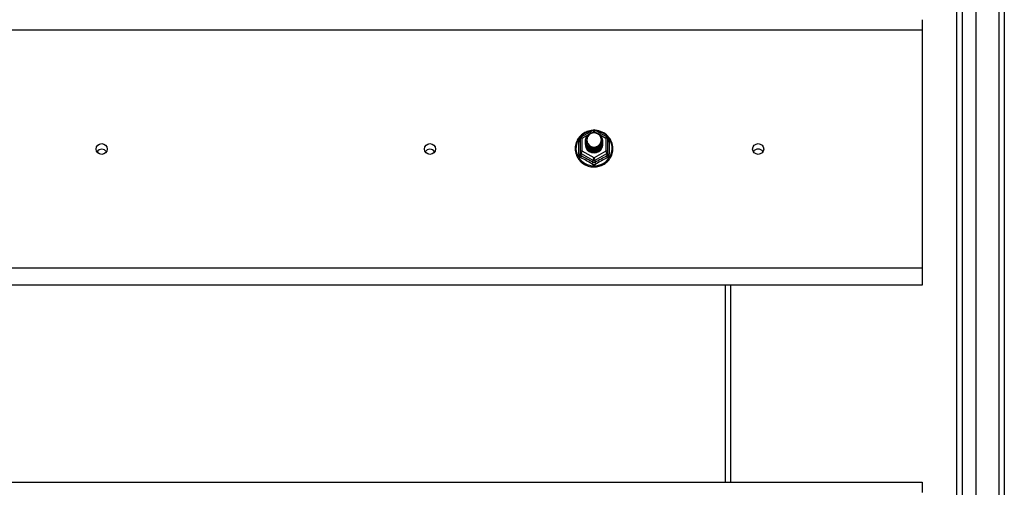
# Model space of a CAD drawing. Header units: inches. Extents: x 48.1 to 120.1, y 24 to 63.2.
# Tile 20 of 24: x 102.1 to 120.1, y 42.5 to 51.1. Entities that reach past the tile are written whole.
import ezdxf

# ---------------------------------------------------------------- set-up
doc = ezdxf.new("R2010")
doc.units = ezdxf.units.IN
doc.header["$MEASUREMENT"] = 0
doc.layers.add('Visible Edges(ANSI)', color=7, linetype='Continuous', lineweight=25)
doc.layers.add('Visible Tangent Edges(ANSI)', color=7, linetype='Continuous', lineweight=25)

msp = doc.modelspace()

# ---------------------------------------------------------------- linework, layer by layer
at = {"layer": 'Visible Edges(ANSI)'}
for p, q in [((119.542, 25.81), (119.542, 61.392)), ((119.188, 25.998), (119.188, 61.204)), ((120.054, 61.227), (120.054, 25.975)), ((118.554, 51.052), (118.554, 50.866)), ((118.554, 50.866), (118.554, 46.515)), ((112.32, 48.915), (112.535, 49.035)), ((112.573, 49.035), (112.788, 48.915)), ((112.3, 48.88), (112.3, 48.641)), ((112.4, 48.849), (112.4, 48.85)), ((112.4, 48.837), (112.4, 48.837)), ((112.4, 48.824), (112.4, 48.825)), ((112.4, 48.812), (112.4, 48.812)), ((112.4, 48.799), (112.4, 48.8)), ((112.4, 48.787), (112.4, 48.787)), ((112.707, 48.843), (112.707, 48.844)), ((112.707, 48.831), (112.707, 48.831)), ((112.707, 48.818), (112.707, 48.819)), ((112.707, 48.806), (112.707, 48.806)), ((112.707, 48.793), (112.707, 48.793)), ((112.707, 48.78), (112.707, 48.781)), ((112.808, 48.641), (112.808, 48.88)), ((112.3, 48.641), (112.3, 48.596)), ((112.4, 48.774), (112.4, 48.775)), ((112.536, 48.628), (112.534, 48.619)), ((112.808, 48.596), (112.808, 48.641)), ((118.554, 46.515), (118.554, 46.201)), ((118.554, 46.201), (64.554, 46.201)), ((115.054, 42.602), (115.054, 46.201)), ((64.554, 42.602), (118.554, 42.602)), ((118.554, 42.602), (118.554, 42.416))]:
    msp.add_line(p, q, dxfattribs=at)
at = {"layer": 'Visible Edges(ANSI)', "flags": 128}
for points in [[(112.528, 49.031), (112.503, 49.028), (112.479, 49.024), (112.454, 49.018), (112.431, 49.01), (112.408, 49), (112.386, 48.989), (112.364, 48.977), (112.344, 48.963), (112.325, 48.947), (112.307, 48.931), (112.29, 48.913), (112.274, 48.894), (112.26, 48.873), (112.248, 48.852), (112.237, 48.83), (112.228, 48.808), (112.221, 48.785), (112.215, 48.761), (112.211, 48.737), (112.209, 48.713), (112.209, 48.688), (112.21, 48.664), (112.214, 48.64), (112.219, 48.616), (112.226, 48.593), (112.234, 48.57), (112.245, 48.548), (112.257, 48.527), (112.27, 48.506), (112.285, 48.487), (112.302, 48.469), (112.319, 48.451), (112.338, 48.436), (112.358, 48.421), (112.38, 48.408), (112.402, 48.397), (112.424, 48.387), (112.448, 48.379), (112.472, 48.372), (112.496, 48.367), (112.521, 48.364), (112.546, 48.363), (112.571, 48.363), (112.596, 48.365), (112.62, 48.369), (112.645, 48.374), (112.668, 48.381), (112.692, 48.39), (112.714, 48.401), (112.736, 48.413), (112.757, 48.426), (112.776, 48.441), (112.795, 48.457), (112.812, 48.475), (112.828, 48.494), (112.842, 48.514), (112.855, 48.534), (112.867, 48.556), (112.876, 48.578), (112.885, 48.601), (112.891, 48.625), (112.895, 48.649), (112.898, 48.673), (112.899, 48.697)], [(112.421, 48.776), (112.405, 48.815), (112.4, 48.856), (112.409, 48.897), (112.428, 48.934), (112.458, 48.964), (112.496, 48.985), (112.538, 48.995), (112.582, 48.992), (112.624, 48.978), (112.659, 48.953), (112.686, 48.92), (112.703, 48.88), (112.707, 48.837), (112.699, 48.795), (112.679, 48.757), (112.649, 48.726), (112.612, 48.704), (112.569, 48.693), (112.526, 48.694), (112.484, 48.707), (112.449, 48.731), (112.421, 48.763), (112.405, 48.802), (112.4, 48.843)], [(112.44, 48.751), (112.463, 48.733), (112.489, 48.718), (112.517, 48.71), (112.547, 48.706), (112.577, 48.709), (112.606, 48.717), (112.633, 48.731), (112.656, 48.75), (112.675, 48.773), (112.688, 48.799), (112.696, 48.827), (112.698, 48.856), (112.693, 48.885), (112.683, 48.912), (112.666, 48.937), (112.645, 48.958), (112.62, 48.974), (112.592, 48.984), (112.562, 48.988), (112.532, 48.986), (112.503, 48.978), (112.477, 48.964), (112.455, 48.944), (112.438, 48.921)], [(112.899, 48.697), (112.897, 48.728), (112.893, 48.759), (112.885, 48.79), (112.875, 48.82), (112.862, 48.848), (112.846, 48.875), (112.827, 48.901), (112.807, 48.925), (112.784, 48.947), (112.759, 48.967), (112.732, 48.984), (112.703, 48.999), (112.674, 49.011), (112.643, 49.02), (112.612, 49.027), (112.58, 49.031)], [(112.4, 48.849), (112.4, 48.845), (112.401, 48.841), (112.401, 48.836), (112.401, 48.832), (112.402, 48.827), (112.403, 48.823), (112.404, 48.818), (112.405, 48.814), (112.406, 48.81), (112.407, 48.805), (112.409, 48.801), (112.411, 48.797), (112.412, 48.793), (112.414, 48.789), (112.416, 48.785), (112.418, 48.781), (112.421, 48.777), (112.423, 48.773), (112.425, 48.769), (112.428, 48.765), (112.431, 48.762), (112.434, 48.758), (112.437, 48.755), (112.44, 48.751)], [(112.4, 48.837), (112.402, 48.818), (112.406, 48.799), (112.412, 48.781), (112.421, 48.764), (112.432, 48.748), (112.445, 48.733), (112.46, 48.721), (112.477, 48.71), (112.495, 48.702), (112.514, 48.696), (112.534, 48.693), (112.554, 48.692), (112.574, 48.693), (112.594, 48.697), (112.613, 48.704), (112.631, 48.713), (112.647, 48.724), (112.662, 48.737), (112.676, 48.751), (112.687, 48.768), (112.696, 48.786), (112.702, 48.804), (112.706, 48.824), (112.707, 48.843)], [(112.707, 48.837), (112.707, 48.817), (112.703, 48.797), (112.697, 48.778), (112.689, 48.759), (112.678, 48.742), (112.665, 48.727), (112.649, 48.713), (112.632, 48.701), (112.614, 48.692), (112.594, 48.685), (112.574, 48.681), (112.554, 48.679), (112.533, 48.681), (112.513, 48.684), (112.494, 48.691), (112.475, 48.699), (112.458, 48.71), (112.443, 48.724), (112.43, 48.739), (112.419, 48.755), (112.41, 48.773), (112.404, 48.792), (112.401, 48.811), (112.4, 48.831)], [(112.4, 48.824), (112.402, 48.805), (112.406, 48.786), (112.412, 48.768), (112.421, 48.751), (112.432, 48.735), (112.445, 48.721), (112.46, 48.708), (112.477, 48.698), (112.495, 48.69), (112.514, 48.684), (112.534, 48.68), (112.554, 48.679), (112.574, 48.681), (112.594, 48.685), (112.613, 48.691), (112.631, 48.7), (112.647, 48.711), (112.662, 48.724), (112.676, 48.739), (112.687, 48.755), (112.696, 48.773), (112.702, 48.792), (112.706, 48.811), (112.707, 48.831)], [(112.707, 48.825), (112.707, 48.804), (112.703, 48.784), (112.697, 48.765), (112.689, 48.747), (112.678, 48.73), (112.665, 48.714), (112.649, 48.7), (112.632, 48.689), (112.614, 48.68), (112.594, 48.673), (112.574, 48.669), (112.554, 48.667), (112.533, 48.668), (112.513, 48.672), (112.494, 48.678), (112.475, 48.687), (112.458, 48.698), (112.443, 48.711), (112.43, 48.726), (112.419, 48.743), (112.41, 48.76), (112.404, 48.779), (112.401, 48.799), (112.4, 48.818)], [(112.4, 48.812), (112.402, 48.793), (112.406, 48.774), (112.412, 48.756), (112.421, 48.739), (112.432, 48.723), (112.445, 48.708), (112.46, 48.696), (112.477, 48.685), (112.495, 48.677), (112.514, 48.671), (112.534, 48.668), (112.554, 48.667), (112.574, 48.668), (112.594, 48.672), (112.613, 48.679), (112.631, 48.687), (112.647, 48.698), (112.662, 48.712), (112.676, 48.726), (112.687, 48.743), (112.696, 48.761), (112.702, 48.779), (112.706, 48.798), (112.707, 48.818)], [(112.707, 48.812), (112.707, 48.792), (112.703, 48.772), (112.697, 48.753), (112.689, 48.734), (112.678, 48.717), (112.665, 48.702), (112.649, 48.688), (112.632, 48.676), (112.614, 48.667), (112.594, 48.66), (112.574, 48.656), (112.554, 48.654), (112.533, 48.655), (112.513, 48.659), (112.494, 48.665), (112.475, 48.674), (112.458, 48.685), (112.443, 48.698), (112.43, 48.713), (112.419, 48.73), (112.41, 48.748), (112.404, 48.767), (112.401, 48.786), (112.4, 48.806)], [(112.4, 48.799), (112.402, 48.78), (112.406, 48.761), (112.412, 48.743), (112.421, 48.726), (112.432, 48.71), (112.445, 48.696), (112.46, 48.683), (112.477, 48.673), (112.495, 48.664), (112.514, 48.658), (112.534, 48.655), (112.554, 48.654), (112.574, 48.655), (112.594, 48.66), (112.613, 48.666), (112.631, 48.675), (112.647, 48.686), (112.662, 48.699), (112.676, 48.714), (112.687, 48.73), (112.696, 48.748), (112.702, 48.767), (112.706, 48.786), (112.707, 48.806)], [(112.707, 48.8), (112.707, 48.779), (112.703, 48.759), (112.697, 48.74), (112.689, 48.722), (112.678, 48.705), (112.665, 48.689), (112.649, 48.675), (112.632, 48.664), (112.614, 48.654), (112.594, 48.648), (112.574, 48.643), (112.554, 48.642), (112.533, 48.643), (112.513, 48.647), (112.494, 48.653), (112.475, 48.662), (112.458, 48.673), (112.443, 48.686), (112.43, 48.701), (112.419, 48.718), (112.41, 48.735), (112.404, 48.754), (112.401, 48.774), (112.4, 48.793)], [(112.4, 48.787), (112.402, 48.768), (112.406, 48.749), (112.412, 48.731), (112.421, 48.714), (112.432, 48.698), (112.445, 48.683), (112.46, 48.671), (112.477, 48.66), (112.495, 48.652), (112.514, 48.646), (112.534, 48.642), (112.554, 48.641), (112.574, 48.643), (112.594, 48.647), (112.613, 48.654), (112.631, 48.662), (112.647, 48.673), (112.662, 48.686), (112.676, 48.701), (112.687, 48.718), (112.696, 48.735), (112.702, 48.754), (112.706, 48.773), (112.707, 48.793)], [(112.707, 48.787), (112.707, 48.767), (112.703, 48.747), (112.697, 48.728), (112.689, 48.709), (112.678, 48.692), (112.665, 48.676), (112.649, 48.663), (112.632, 48.651), (112.614, 48.642), (112.594, 48.635), (112.574, 48.631), (112.554, 48.629), (112.533, 48.63), (112.513, 48.634), (112.494, 48.64), (112.475, 48.649), (112.458, 48.66), (112.443, 48.673), (112.43, 48.688), (112.419, 48.705), (112.41, 48.723), (112.404, 48.742), (112.401, 48.761), (112.4, 48.781)], [(112.4, 48.774), (112.402, 48.755), (112.406, 48.736), (112.412, 48.718), (112.421, 48.701), (112.432, 48.685), (112.445, 48.671), (112.46, 48.658), (112.477, 48.648), (112.495, 48.639), (112.514, 48.633), (112.534, 48.63), (112.554, 48.629), (112.574, 48.63), (112.594, 48.634), (112.613, 48.641), (112.631, 48.65), (112.647, 48.661), (112.662, 48.674), (112.676, 48.689), (112.687, 48.705), (112.696, 48.723), (112.702, 48.742), (112.706, 48.761), (112.707, 48.78)], [(112.438, 48.791), (112.438, 48.79), (112.437, 48.789), (112.436, 48.789), (112.435, 48.788), (112.435, 48.788), (112.434, 48.787), (112.433, 48.786), (112.433, 48.786), (112.432, 48.785), (112.431, 48.785), (112.43, 48.784), (112.43, 48.783), (112.429, 48.783), (112.428, 48.782), (112.428, 48.782), (112.427, 48.781), (112.426, 48.78), (112.425, 48.78), (112.425, 48.779), (112.424, 48.779), (112.423, 48.778), (112.423, 48.777), (112.422, 48.777), (112.421, 48.776)], [(112.438, 48.921), (112.437, 48.918), (112.435, 48.916), (112.434, 48.913), (112.433, 48.911), (112.432, 48.908), (112.431, 48.905), (112.43, 48.903), (112.429, 48.9), (112.429, 48.897), (112.428, 48.895), (112.427, 48.892), (112.427, 48.889), (112.426, 48.886), (112.426, 48.884), (112.425, 48.881), (112.425, 48.878), (112.424, 48.875), (112.424, 48.872), (112.424, 48.87), (112.424, 48.867), (112.424, 48.864), (112.424, 48.861), (112.424, 48.858), (112.424, 48.856)], [(112.424, 48.856), (112.424, 48.853), (112.424, 48.85), (112.424, 48.847), (112.424, 48.844), (112.424, 48.842), (112.424, 48.839), (112.425, 48.836), (112.425, 48.833), (112.425, 48.83), (112.426, 48.828), (112.426, 48.825), (112.427, 48.822), (112.427, 48.819), (112.428, 48.817), (112.429, 48.814), (112.43, 48.811), (112.431, 48.809), (112.431, 48.806), (112.432, 48.803), (112.434, 48.801), (112.435, 48.798), (112.436, 48.796), (112.437, 48.793), (112.438, 48.791)], [(112.534, 48.619), (112.526, 48.621), (112.518, 48.622), (112.51, 48.625), (112.502, 48.627), (112.495, 48.63), (112.487, 48.633), (112.48, 48.637), (112.473, 48.641), (112.466, 48.646), (112.46, 48.65), (112.453, 48.655), (112.447, 48.661), (112.442, 48.667), (112.436, 48.673), (112.431, 48.679), (112.427, 48.685), (112.422, 48.692), (112.418, 48.699), (112.415, 48.706), (112.412, 48.713), (112.409, 48.721), (112.407, 48.729), (112.405, 48.736), (112.404, 48.744)]]:
    msp.add_lwpolyline(points, dxfattribs=at)
at = {"layer": 'Visible Edges(ANSI)'}
for centre, start, end in [((112.554, 49), 60.8255, 119.1745), ((112.339, 48.88), 119.1745, 180), ((112.768, 48.88), 0, 60.8255)]:
    msp.add_arc(centre, 0.0394, start, end, dxfattribs=at)
for centre, major_axis, start_param, end_param in [((112.554, 48.856), (0.134, 0), 3.671471, 8.899926), ((112.554, 48.771), (-0.158, 0), 6.032414, 9.675269), ((103.554, 48.59), (-0.1, 0), 3.68386, 5.740918), ((109.554, 48.59), (-0.1, 0), 3.68386, 5.740918), ((112.554, 48.851), (0.154, 0), 3.669461, 3.875388), ((115.554, 48.59), (-0.101, 0), 3.68386, 5.740918)]:
    msp.add_ellipse(centre, major_axis=major_axis, ratio=0.966998, start_param=start_param, end_param=end_param, dxfattribs=at)
for centre in [(103.554, 48.69), (109.554, 48.69), (115.554, 48.69)]:
    msp.add_ellipse(centre, major_axis=(-0.101, 0), ratio=0.966998, dxfattribs=at)
at = {"layer": 'Visible Tangent Edges(ANSI)'}
for p, q in [((119.955, 62.002), (119.955, 25.2)), ((119.287, 25.868), (119.287, 61.334)), ((64.554, 50.866), (118.554, 50.866)), ((112.522, 48.992), (112.554, 49.01)), ((112.554, 49.01), (112.588, 48.991)), ((112.276, 48.593), (112.276, 48.82)), ((112.339, 48.89), (112.437, 48.945)), ((112.339, 48.651), (112.339, 48.89)), ((112.664, 48.949), (112.768, 48.89)), ((112.768, 48.89), (112.768, 48.651)), ((112.832, 48.82), (112.832, 48.593)), ((112.32, 48.608), (112.534, 48.488)), ((112.32, 48.563), (112.32, 48.608)), ((112.554, 48.531), (112.339, 48.651)), ((112.768, 48.651), (112.554, 48.531)), ((112.574, 48.488), (112.788, 48.608)), ((112.788, 48.608), (112.788, 48.563)), ((112.534, 48.488), (112.534, 48.443)), ((112.574, 48.443), (112.574, 48.488)), ((118.554, 46.515), (64.554, 46.515)), ((114.955, 42.602), (114.955, 46.201))]:
    msp.add_line(p, q, dxfattribs=at)
at = {"layer": 'Visible Tangent Edges(ANSI)', "flags": 128}
for points in [[(112.3, 48.873), (112.298, 48.871), (112.296, 48.869), (112.294, 48.867), (112.293, 48.866), (112.291, 48.864), (112.29, 48.861), (112.288, 48.859), (112.287, 48.857), (112.285, 48.855), (112.284, 48.853), (112.283, 48.851), (112.282, 48.848), (112.281, 48.846), (112.28, 48.844), (112.279, 48.842), (112.278, 48.839), (112.278, 48.837), (112.277, 48.834), (112.277, 48.832), (112.276, 48.83), (112.276, 48.827), (112.276, 48.825), (112.276, 48.823), (112.276, 48.82)], [(112.832, 48.82), (112.832, 48.823), (112.832, 48.825), (112.832, 48.827), (112.831, 48.83), (112.831, 48.832), (112.83, 48.834), (112.83, 48.837), (112.829, 48.839), (112.828, 48.842), (112.828, 48.844), (112.827, 48.846), (112.826, 48.848), (112.825, 48.851), (112.823, 48.853), (112.822, 48.855), (112.821, 48.857), (112.82, 48.859), (112.818, 48.861), (112.816, 48.864), (112.815, 48.866), (112.813, 48.867), (112.811, 48.869), (112.81, 48.871), (112.808, 48.873)], [(112.276, 48.593), (112.276, 48.59), (112.276, 48.587), (112.276, 48.583), (112.277, 48.58), (112.277, 48.577), (112.278, 48.574), (112.279, 48.571), (112.28, 48.568), (112.281, 48.565), (112.283, 48.562), (112.284, 48.559), (112.286, 48.556), (112.287, 48.553), (112.289, 48.551), (112.291, 48.548), (112.293, 48.546), (112.295, 48.543), (112.298, 48.541), (112.3, 48.539), (112.302, 48.537), (112.305, 48.535), (112.308, 48.534), (112.31, 48.532), (112.313, 48.531)], [(112.32, 48.563), (112.318, 48.564), (112.317, 48.565), (112.315, 48.565), (112.314, 48.566), (112.313, 48.567), (112.311, 48.568), (112.31, 48.569), (112.309, 48.571), (112.308, 48.572), (112.307, 48.573), (112.306, 48.575), (112.305, 48.576), (112.304, 48.577), (112.304, 48.579), (112.303, 48.581), (112.302, 48.582), (112.302, 48.584), (112.301, 48.585), (112.301, 48.587), (112.3, 48.589), (112.3, 48.591), (112.3, 48.592), (112.3, 48.594), (112.3, 48.596)], [(112.574, 48.443), (112.572, 48.442), (112.57, 48.441), (112.569, 48.441), (112.567, 48.44), (112.566, 48.439), (112.564, 48.439), (112.562, 48.438), (112.561, 48.438), (112.559, 48.438), (112.557, 48.437), (112.556, 48.437), (112.554, 48.437), (112.552, 48.437), (112.55, 48.437), (112.549, 48.438), (112.547, 48.438), (112.545, 48.438), (112.544, 48.439), (112.542, 48.439), (112.54, 48.44), (112.539, 48.441), (112.537, 48.441), (112.536, 48.442), (112.534, 48.443)], [(112.808, 48.596), (112.808, 48.594), (112.808, 48.592), (112.807, 48.591), (112.807, 48.589), (112.807, 48.587), (112.806, 48.585), (112.806, 48.584), (112.805, 48.582), (112.805, 48.581), (112.804, 48.579), (112.803, 48.577), (112.802, 48.576), (112.802, 48.575), (112.801, 48.573), (112.8, 48.572), (112.799, 48.571), (112.797, 48.569), (112.796, 48.568), (112.795, 48.567), (112.794, 48.566), (112.792, 48.565), (112.791, 48.565), (112.79, 48.564), (112.788, 48.563)], [(112.795, 48.531), (112.797, 48.532), (112.8, 48.534), (112.803, 48.535), (112.805, 48.537), (112.808, 48.539), (112.81, 48.541), (112.812, 48.543), (112.814, 48.546), (112.817, 48.548), (112.818, 48.551), (112.82, 48.553), (112.822, 48.556), (112.824, 48.559), (112.825, 48.562), (112.826, 48.565), (112.828, 48.568), (112.829, 48.571), (112.829, 48.574), (112.83, 48.577), (112.831, 48.58), (112.831, 48.583), (112.832, 48.587), (112.832, 48.59), (112.832, 48.593)], [(112.516, 48.417), (112.519, 48.415), (112.522, 48.414), (112.525, 48.412), (112.528, 48.411), (112.531, 48.41), (112.534, 48.409), (112.538, 48.408), (112.541, 48.408), (112.544, 48.407), (112.547, 48.407), (112.551, 48.406), (112.554, 48.406), (112.557, 48.406), (112.56, 48.407), (112.564, 48.407), (112.567, 48.408), (112.57, 48.408), (112.573, 48.409), (112.576, 48.41), (112.579, 48.411), (112.582, 48.412), (112.585, 48.414), (112.588, 48.415), (112.591, 48.417)]]:
    msp.add_lwpolyline(points, dxfattribs=at)
at = {"layer": 'Visible Tangent Edges(ANSI)'}
for centre, major_axis, ratio, start_param, end_param in [((112.554, 48.703), (0.331, 0), 0.966998, 1.708073, 7.716705), ((112.554, 49), (-0.0192, 0.0344), 0.127392, 4.936728, 6.283185), ((112.554, 49), (0.0192, 0.0344), 0.127392, 0, 1.346458), ((112.261, 48.836), (0.0394, 0), 0.420933, 5.107073, 6.283185), ((112.339, 48.88), (-0.0394, 0), 0.254784, 4.712389, 6.283185), ((112.339, 48.88), (-0.0192, 0.0344), 0.127392, 4.936728, 6.283185), ((112.768, 48.88), (0.0192, 0.0344), 0.127392, 0, 1.346458), ((112.768, 48.88), (0.0394, 0), 0.254784, 0, 1.570796), ((112.847, 48.836), (-0.0394, 0), 0.420933, 0, 1.176113), ((112.339, 48.641), (-0.0394, 0), 0.254784, 4.712389, 6.283185), ((112.339, 48.641), (-0.0394, 0), 0.966998, 0, 1.047198), ((112.339, 48.641), (-0.0192, -0.0344), 0.127392, 4.48805, 6.058847), ((112.768, 48.641), (0.0394, 0), 0.254784, 0, 1.570796), ((112.768, 48.641), (0.0192, -0.0344), 0.127392, 0.224339, 1.795135), ((112.768, 48.641), (0.0394, 0), 0.966998, 5.235988, 6.283185), ((112.261, 48.596), (0.0394, 0), 0.080687, 5.107073, 6.283185), ((112.3, 48.53), (0.0178, 0.0351), 0.295528, 4.874003, 6.050115), ((112.415, 48.306), (0.573, -0.342), 0.220649, 1.524932, 1.878631), ((112.427, 48.327), (-0.605, 0.361), 0.220649, 4.666525, 5.020223), ((112.514, 48.41), (0.0205, 0.0336), 0.044718, 0.222707, 1.398819), ((112.554, 48.521), (-0.0192, -0.0344), 0.127392, 4.48805, 6.058847), ((112.554, 48.521), (0.0394, 0), 0.966998, 4.18879, 5.235988), ((112.554, 48.521), (0.0192, -0.0344), 0.127392, 0.224339, 1.795135), ((112.681, 48.327), (-0.605, -0.361), 0.220649, 4.404555, 4.758253), ((112.593, 48.41), (-0.0205, 0.0336), 0.044718, 4.884366, 6.060479), ((112.693, 48.306), (0.573, 0.342), 0.220649, 1.262962, 1.61666), ((112.808, 48.53), (-0.0178, 0.0351), 0.295528, 0.23307, 1.409183), ((112.847, 48.596), (-0.0394, 0), 0.080687, 0, 1.176113)]:
    msp.add_ellipse(centre, major_axis=major_axis, ratio=ratio, start_param=start_param, end_param=end_param, dxfattribs=at)

doc.saveas('drawing.dxf')
